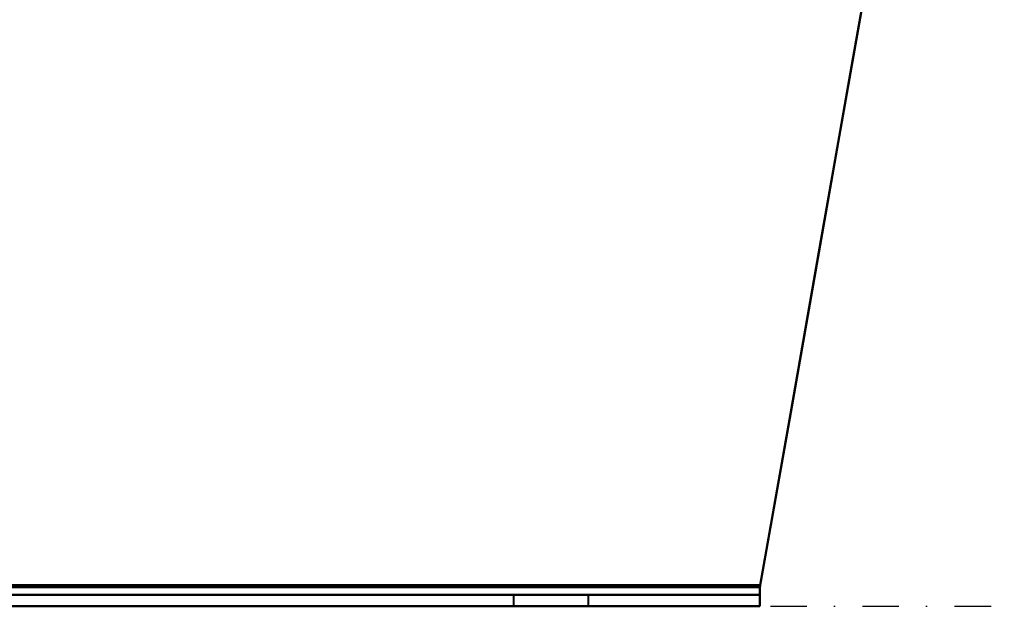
# Model space of a CAD drawing. Header units: millimetres. Extents: x -1041 to 1388, y -120 to 1250.
# Tile 58 of 85: x 120 to 291, y 0 to 102. Entities that reach past the tile are written whole.
import ezdxf

# ---------------------------------------------------------------- set-up
doc = ezdxf.new("R2010")
doc.units = ezdxf.units.MM
doc.linetypes.add('Tiret point', pattern=[15.875, 6.35, -4.7625, 0, -4.7625])
doc.layers.add('A-FLOR-LEVL', color=51, linetype='Continuous', lineweight=30)
doc.layers.add('G-IMPT', color=8, linetype='Continuous', lineweight=40)

# ---------------------------------------------------------------- blocks, each defined once
blk = doc.blocks.new('NEXA 400 CALQUES_dwg-748074-Droite')
at = {"layer": 'G-IMPT'}
for p, q in [((-228.78, 2), (248.78, 2)), ((-228.78, 2), (248.78, 2)), ((206, 2), (206, 0)), ((206, 2), (206, 0)), ((212.5, 2), (206, 2)), ((212.5, 2), (206, 2)), ((206, 2), (219, 2)), ((206, 2), (219, 2)), ((212.5, 2), (206, 2)), ((212.5, 2), (206, 2)), ((206, 2), (219, 2)), ((206, 2), (219, 2)), ((219, 2), (212.5, 2)), ((219, 2), (212.5, 2)), ((219, 0), (219, 2)), ((219, 0), (219, 2)), ((248.78, 3.31), (248.78, 0)), ((248.78, 2), (248.78, 3.31)), ((248.78, 2), (248.78, 3.31)), ((248.78, 3.31), (248.78, 2)), ((248.78, 3.31), (248.78, 2)), ((248.78, 0), (248.78, 3.31)), ((248.78, 0), (248.78, 3.31)), ((248.78, 3.31), (248.78, 0)), ((248.78, 3.31), (248.78, 0)), ((248.78, 2), (248.78, 3.31)), ((248.78, 2), (248.78, 3.31)), ((248.78, 3.31), (248.78, 2)), ((248.78, 3.31), (248.78, 2)), ((248.78, 0), (248.78, 3.31)), ((248.78, 0), (248.78, 3.31)), ((248.78, 3.31), (248.78, 0)), ((-228.78, 0), (248.78, 0)), ((-228.78, 0), (248.78, 0)), ((206, 0), (212.5, 0)), ((212.5, 0), (206, 0)), ((206, 0), (212.5, 0)), ((212.5, 0), (206, 0)), ((212.5, 0), (219, 0)), ((219, 0), (212.5, 0)), ((212.5, 0), (219, 0)), ((219, 0), (212.5, 0))]:
    blk.add_line(p, q, dxfattribs=at)
at = {"layer": 'G-IMPT', "flags": 128}
for points in [[(270, 123.68), (264.69, 93.58), (259.39, 63.49), (254.08, 33.4), (248.78, 3.31)], [(270, 123.68), (264.69, 93.58), (259.39, 63.49), (254.08, 33.4), (248.78, 3.31)], [(248.78, 3.31), (254.08, 33.4), (259.39, 63.49), (264.69, 93.58), (270, 123.68)], [(248.78, 3.31), (254.08, 33.4), (259.39, 63.49), (264.69, 93.58), (270, 123.68)], [(270, 123.68), (264.69, 93.58), (259.39, 63.49), (254.08, 33.4), (248.78, 3.31)], [(248.78, 3.31), (254.08, 33.4), (259.39, 63.49), (264.69, 93.58), (270, 123.68)], [(270, 123.68), (264.69, 93.58), (259.39, 63.49), (254.08, 33.4), (248.78, 3.31)], [(248.78, 3.31), (254.08, 33.4), (259.39, 63.49), (264.69, 93.58), (270, 123.68)], [(270, 123.68), (264.71, 93.67), (259.42, 63.67), (254.13, 33.66), (248.84, 3.65)], [(248.84, 3.65), (254.13, 33.66), (259.42, 63.67), (264.71, 93.67), (270, 123.68)], [(270, 123.68), (264.71, 93.67), (259.42, 63.67), (254.13, 33.66), (248.84, 3.65)], [(248.84, 3.65), (254.13, 33.66), (259.42, 63.67), (264.71, 93.67), (270, 123.68)], [(270, 123.68), (264.71, 93.67), (259.42, 63.67), (254.13, 33.66), (248.84, 3.65)], [(248.84, 3.65), (254.13, 33.66), (259.42, 63.67), (264.71, 93.67), (270, 123.68)], [(270, 123.68), (264.71, 93.67), (259.42, 63.67), (254.13, 33.66), (248.84, 3.65)], [(248.84, 3.65), (254.13, 33.66), (259.42, 63.67), (264.71, 93.67), (270, 123.68)], [(248.84, 3.65), (129.42, 3.65), (10, 3.65), (-109.42, 3.65), (-228.84, 3.65)], [(-228.84, 3.65), (-109.42, 3.65), (10, 3.65), (129.42, 3.65), (248.84, 3.65)], [(248.84, 3.65), (129.42, 3.65), (10, 3.65), (-109.42, 3.65), (-228.84, 3.65)], [(-228.84, 3.65), (-109.42, 3.65), (10, 3.65), (129.42, 3.65), (248.84, 3.65)], [(-228.84, 3.65), (-109.42, 3.65), (10, 3.65), (129.42, 3.65), (248.84, 3.65)], [(248.84, 3.65), (129.42, 3.65), (10, 3.65), (-109.42, 3.65), (-228.84, 3.65)], [(-228.84, 3.65), (-109.42, 3.65), (10, 3.65), (129.42, 3.65), (248.84, 3.65)], [(248.84, 3.65), (129.42, 3.65), (10, 3.65), (-109.42, 3.65), (-228.84, 3.65)], [(-228.78, 3.31), (-109.39, 3.31), (10, 3.31), (129.39, 3.31), (248.78, 3.31)], [(248.78, 3.31), (129.39, 3.31), (10, 3.31), (-109.39, 3.31), (-228.78, 3.31)], [(248.78, 3.31), (129.39, 3.31), (10, 3.31), (-109.39, 3.31), (-228.78, 3.31)], [(-228.78, 3.31), (-109.39, 3.31), (10, 3.31), (129.39, 3.31), (248.78, 3.31)], [(248.78, 3.31), (129.39, 3.31), (10, 3.31), (-109.39, 3.31), (-228.78, 3.31)], [(-228.78, 3.31), (-109.39, 3.31), (10, 3.31), (129.39, 3.31), (248.78, 3.31)], [(248.78, 3.31), (129.39, 3.31), (10, 3.31), (-109.39, 3.31), (-228.78, 3.31)], [(-228.78, 3.31), (-109.39, 3.31), (10, 3.31), (129.39, 3.31), (248.78, 3.31)], [(-228.78, 2), (-109.39, 2), (10, 2), (129.39, 2), (248.78, 2)], [(248.78, 2), (129.39, 2), (10, 2), (-109.39, 2), (-228.78, 2)], [(-228.78, 2), (-109.39, 2), (10, 2), (129.39, 2), (248.78, 2)], [(248.78, 2), (129.39, 2), (10, 2), (-109.39, 2), (-228.78, 2)], [(-228.78, 2), (-109.39, 2), (10, 2), (129.39, 2), (248.78, 2)], [(248.78, 2), (129.39, 2), (10, 2), (-109.39, 2), (-228.78, 2)], [(-228.78, 2), (-109.39, 2), (10, 2), (129.39, 2), (248.78, 2)], [(248.78, 2), (129.39, 2), (10, 2), (-109.39, 2), (-228.78, 2)], [(248.78, 0), (129.39, 0), (10, 0), (-109.39, 0), (-228.78, 0)], [(-228.78, 0), (-109.39, 0), (10, 0), (129.39, 0), (248.78, 0)], [(248.78, 0), (129.39, 0), (10, 0), (-109.39, 0), (-228.78, 0)], [(-228.78, 0), (-109.39, 0), (10, 0), (129.39, 0), (248.78, 0)], [(248.78, 0), (129.39, 0), (10, 0), (-109.39, 0), (-228.78, 0)], [(248.78, 0), (129.39, 0), (10, 0), (-109.39, 0), (-228.78, 0)], [(-228.78, 0), (-109.39, 0), (10, 0), (129.39, 0), (248.78, 0)], [(-228.78, 0), (-109.39, 0), (10, 0), (129.39, 0), (248.78, 0)]]:
    blk.add_lwpolyline(points, dxfattribs=at)
at = {"layer": 'G-IMPT'}
for points in [[(248.78, 3.31), (248.79, 3.36), (248.81, 3.48), (248.83, 3.59), (248.84, 3.65)], [(248.84, 3.65), (248.83, 3.59), (248.81, 3.48), (248.79, 3.36), (248.78, 3.31)], [(248.78, 3.31), (248.79, 3.36), (248.81, 3.48), (248.83, 3.59), (248.84, 3.65)], [(248.84, 3.65), (248.83, 3.59), (248.81, 3.48), (248.79, 3.36), (248.78, 3.31)], [(248.84, 3.65), (248.83, 3.59), (248.81, 3.48), (248.79, 3.36), (248.78, 3.31)], [(248.78, 3.31), (248.79, 3.36), (248.81, 3.48), (248.83, 3.59), (248.84, 3.65)], [(248.84, 3.65), (248.83, 3.59), (248.81, 3.48), (248.79, 3.36), (248.78, 3.31)], [(248.78, 3.31), (248.79, 3.36), (248.81, 3.48), (248.83, 3.59), (248.84, 3.65)]]:
    blk.add_open_spline(points, degree=3, dxfattribs=at)

msp = doc.modelspace()

# ---------------------------------------------------------------- linework, layer by layer
at = {"layer": 'A-FLOR-LEVL', "linetype": 'Tiret point'}
msp.add_line((-851.67, 0), (1148.14, 0), dxfattribs=at)

# ---------------------------------------------------------------- block references
at = {"layer": 'G-IMPT'}
msp.add_blockref('NEXA 400 CALQUES_dwg-748074-Droite', (0, 0), dxfattribs=at)

doc.saveas('drawing.dxf')
